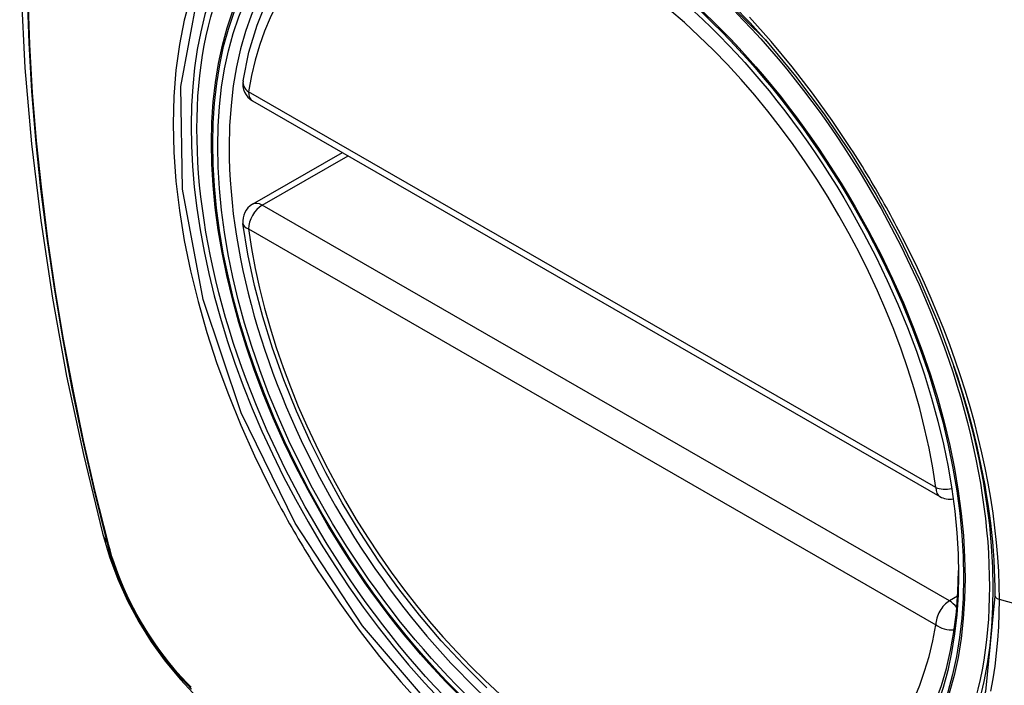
# Model space of a CAD drawing. Header units: inches. Extents: x 581 to 683, y 228 to 312.
# Tile 55 of 104: x 681.054 to 681.656, y 240.8 to 241.207. Entities that reach past the tile are written whole.
import ezdxf

# ---------------------------------------------------------------- set-up
doc = ezdxf.new("R2010")
doc.units = ezdxf.units.IN
doc.header["$MEASUREMENT"] = 0
doc.layers.add('Visible Edges(ANSI)', color=7, linetype='Continuous', lineweight=25)
doc.layers.add('Visible Tangent Edges(ANSI)', color=7, linetype='Continuous', lineweight=25)

msp = doc.modelspace()

# ---------------------------------------------------------------- linework, layer by layer
at = {"layer": 'Visible Edges(ANSI)'}
for p, q in [((681.19638, 241.1575), (681.61612, 240.91578)), ((681.19638, 241.09428), (681.25127, 241.12589))]:
    msp.add_line(p, q, dxfattribs=at)
at = {"layer": 'Visible Edges(ANSI)', "flags": 128}
for points in [[(681.10824, 241.60119), (681.0954, 241.56308), (681.08435, 241.52385), (681.07506, 241.48356), (681.0675, 241.44229), (681.06166, 241.4001), (681.05752, 241.35705), (681.05504, 241.31321), (681.05422, 241.26864), (681.05504, 241.22339), (681.05746, 241.17754), (681.06148, 241.13115), (681.06708, 241.08427), (681.07423, 241.03698), (681.08291, 240.98934), (681.0931, 240.94143), (681.10477, 240.89331)], [(681.19062, 241.16963), (681.19423, 241.1872), (681.19917, 241.20376), (681.20545, 241.21922), (681.21305, 241.23348), (681.22195, 241.24643), (681.23211, 241.25795), (681.24348, 241.26793), (681.25595, 241.27627)], [(681.50971, 241.19464), (681.52809, 241.17258), (681.5455, 241.14941), (681.56191, 241.12517), (681.57719, 241.10005), (681.59124, 241.07423), (681.60396, 241.04789), (681.61527, 241.02118), (681.62511, 240.99425)], [(681.33942, 240.79904), (681.32536, 240.81293), (681.31169, 240.82768), (681.29847, 240.84323), (681.28577, 240.85949), (681.27362, 240.87641), (681.2621, 240.89389), (681.25125, 240.91188), (681.24111, 240.93027), (681.23174, 240.94901), (681.22317, 240.96799), (681.21544, 240.98714), (681.20859, 241.00637), (681.20266, 241.0256), (681.19766, 241.04474), (681.19363, 241.06371), (681.19057, 241.08244)], [(681.10477, 240.89331), (681.10901, 240.87901), (681.11415, 240.86528), (681.12014, 240.85207), (681.12695, 240.83934), (681.13457, 240.82708), (681.14302, 240.81529), (681.15234, 240.80397), (681.16262, 240.79314)]]:
    msp.add_lwpolyline(points, dxfattribs=at)
at = {"layer": 'Visible Edges(ANSI)'}
for centre, start, end in [((681.20228, 241.16773), 170.73318, 240.06401), ((681.20228, 241.08405), 119.93599, 187.8207), ((681.62202, 240.92602), 240.06401, 281.2647)]:
    msp.add_arc(centre, 0.01181, start, end, dxfattribs=at)
msp.add_ellipse((681.40136, 240.99882), major_axis=(-0.15963, 0.2772), ratio=0.578093, dxfattribs=at)
msp.add_ellipse((681.40484, 241.00082), major_axis=(0.15718, -0.27294), ratio=0.578093, start_param=2.362013, end_param=7.062765, dxfattribs=at)
at = {"layer": 'Visible Tangent Edges(ANSI)'}
for p, q in [((681.61366, 240.92121), (681.19392, 241.16292)), ((681.20228, 241.0937), (681.25472, 241.1239)), ((681.62202, 240.85199), (681.20228, 241.0937)), ((681.19392, 241.07924), (681.61366, 240.83752)), ((681.1083, 240.8872), (681.10818, 240.88766)), ((681.627, 240.85486), (681.62202, 240.85199)), ((681.83728, 240.80166), (681.65253, 240.85288))]:
    msp.add_line(p, q, dxfattribs=at)
at = {"layer": 'Visible Tangent Edges(ANSI)', "flags": 128}
for points in [[(681.45923, 241.24468), (681.50966, 241.19468)], [(681.0587, 241.2216), (681.05975, 241.19263), (681.06148, 241.1633), (681.06389, 241.13366), (681.06698, 241.10372), (681.07075, 241.07353), (681.07519, 241.04309), (681.08031, 241.01241), (681.08609, 240.98153), (681.09254, 240.95046), (681.09964, 240.91924), (681.1074, 240.88789)], [(681.10818, 240.88766), (681.10041, 240.91894), (681.09329, 240.95009), (681.08683, 240.98108), (681.08103, 241.0119), (681.0759, 241.04252), (681.07144, 241.07291), (681.06765, 241.10305), (681.06455, 241.13293), (681.06212, 241.16252), (681.06039, 241.19179), (681.05934, 241.22069)], [(681.15846, 241.22081), (681.15468, 241.20664), (681.15174, 241.19177), (681.14962, 241.17624), (681.14835, 241.1601), (681.14793, 241.14339), (681.14836, 241.12615), (681.14965, 241.10849), (681.15179, 241.09046), (681.15476, 241.07214), (681.15855, 241.05357), (681.16314, 241.03482), (681.16854, 241.01596), (681.17471, 240.99703), (681.18165, 240.97812), (681.1893, 240.95933), (681.19764, 240.9407), (681.20665, 240.92228)], [(681.6498, 240.85503), (681.64404, 240.79674), (681.62706, 240.74778), (681.59954, 240.71028), (681.56297, 240.68626), (681.51898, 240.67676), (681.46939, 240.68206), (681.41662, 240.70194), (681.36305, 240.73549), (681.31126, 240.78115), (681.26356, 240.83674), (681.22237, 240.89959), (681.1895, 240.96699), (681.16624, 241.03612), (681.15374, 241.10357), (681.15259, 241.16623), (681.16285, 241.22102)], [(681.56185, 241.12842), (681.55043, 241.14549), (681.53848, 241.16209), (681.52606, 241.17815), (681.5132, 241.19363), (681.49994, 241.20848)], [(681.59338, 241.07381), (681.59218, 241.07614), (681.59096, 241.07847), (681.58974, 241.08079), (681.58851, 241.08311), (681.58727, 241.08543), (681.58601, 241.08774), (681.58475, 241.09004), (681.58348, 241.09234), (681.5822, 241.09464), (681.58091, 241.09693), (681.5796, 241.09921), (681.57829, 241.10149), (681.57697, 241.10377), (681.57565, 241.10604), (681.57431, 241.1083), (681.57296, 241.11056), (681.5716, 241.11281), (681.57024, 241.11506), (681.56886, 241.1173), (681.56748, 241.11954), (681.56609, 241.12177), (681.56468, 241.12399), (681.56327, 241.12621), (681.56185, 241.12842)], [(681.65253, 240.85288), (681.65242, 240.86139), (681.6521, 240.87003), (681.65156, 240.8788), (681.6508, 240.88767), (681.64984, 240.89663), (681.64866, 240.90568), (681.64727, 240.91481), (681.64568, 240.924), (681.64388, 240.93324), (681.64187, 240.94252), (681.63966, 240.95183), (681.63725, 240.96119), (681.63463, 240.9706), (681.63181, 240.98004), (681.62879, 240.98951), (681.62558, 240.99898), (681.62217, 241.00845), (681.61859, 241.0179), (681.61482, 241.02732), (681.61087, 241.03671), (681.60675, 241.04606), (681.60246, 241.05536), (681.598, 241.06462), (681.59338, 241.07381)], [(681.62511, 240.99425), (681.62709, 240.98822), (681.629, 240.9822), (681.63083, 240.97618), (681.63257, 240.97018), (681.63423, 240.96419), (681.63581, 240.95822), (681.63731, 240.95227), (681.63872, 240.94635), (681.64005, 240.94043), (681.64129, 240.93453), (681.64245, 240.92865), (681.64353, 240.92279), (681.64452, 240.91695), (681.64543, 240.91113), (681.64626, 240.90535), (681.647, 240.89959), (681.64765, 240.89387), (681.64822, 240.88819), (681.6487, 240.88254), (681.64909, 240.87694), (681.6494, 240.87139), (681.64962, 240.86588), (681.64975, 240.86043), (681.6498, 240.85503)], [(681.20665, 240.92228), (681.20785, 240.91995), (681.20906, 240.91762), (681.21027, 240.9153), (681.2115, 240.91297), (681.21274, 240.91066), (681.21399, 240.90835), (681.21525, 240.90604), (681.21652, 240.90374), (681.2178, 240.90144), (681.21909, 240.89915), (681.22039, 240.89687), (681.2217, 240.89459), (681.22302, 240.89231), (681.22435, 240.89004), (681.22569, 240.88778), (681.22704, 240.88552), (681.2284, 240.88327), (681.22977, 240.88102), (681.23115, 240.87878), (681.23253, 240.87655), (681.23393, 240.87432), (681.23534, 240.8721), (681.23675, 240.86989), (681.23818, 240.86768)], [(681.1074, 240.88789), (681.10849, 240.88384), (681.10969, 240.87978), (681.11101, 240.8757), (681.11243, 240.87163), (681.11395, 240.86755), (681.11558, 240.86349), (681.11731, 240.85944), (681.11914, 240.85541), (681.12106, 240.8514), (681.12307, 240.84743), (681.12518, 240.8435), (681.12737, 240.8396), (681.12964, 240.83576), (681.132, 240.83197), (681.13443, 240.82824), (681.13694, 240.82458), (681.13951, 240.82098), (681.14216, 240.81746), (681.14486, 240.81403), (681.14762, 240.81067), (681.15044, 240.80741), (681.15331, 240.80423), (681.15623, 240.80116), (681.15918, 240.7982)], [(681.15903, 240.79933), (681.15614, 240.80225), (681.15329, 240.80528), (681.15048, 240.8084), (681.14773, 240.81161), (681.14503, 240.8149), (681.14239, 240.81827), (681.13981, 240.82172), (681.13729, 240.82524), (681.13484, 240.82883), (681.13246, 240.83248), (681.13016, 240.83618), (681.12794, 240.83994), (681.1258, 240.84374), (681.12374, 240.84759), (681.12177, 240.85147), (681.11988, 240.85539), (681.11809, 240.85933), (681.11639, 240.86329), (681.11479, 240.86727), (681.11329, 240.87125), (681.11189, 240.87525), (681.11059, 240.87924), (681.10939, 240.88323), (681.1083, 240.8872)], [(681.23818, 240.86768), (681.24964, 240.85064), (681.26161, 240.8341), (681.27404, 240.81811), (681.28694, 240.80268), (681.30027, 240.78787)], [(681.6473, 240.79699), (681.64868, 240.80454), (681.64986, 240.81225), (681.65082, 240.82012), (681.65157, 240.82812), (681.65211, 240.83626), (681.65243, 240.84452), (681.65253, 240.85288)]]:
    msp.add_lwpolyline(points, dxfattribs=at)
at = {"layer": 'Visible Tangent Edges(ANSI)'}
for centre, major_axis, ratio, start_param, end_param in [((681.40384, 241.00025), (-0.17285, 0.30015), 0.578093, 5.049711, 10.658253), ((681.40379, 241.00022), (-0.1503, 0.261), 0.578093, 4.099688, 6.899754), ((681.20228, 241.16773), (-0.01166, 0.0019), 0.665724, 0, 0.886269), ((681.20228, 241.16773), (-0.00589, -0.01024), 0.578093, 5.495853, 6.283185), ((681.20228, 241.08405), (-0.00589, -0.01024), 0.578093, 3.925057, 5.495853), ((681.20228, 241.08405), (-0.00589, 0.01024), 0.578093, 5.499721, 6.283185), ((681.20228, 241.08405), (-0.0117, -0.00161), 0.469248, 0, 0.71371), ((681.40379, 241.00022), (0.1503, -0.261), 0.578093, 4.099688, 6.899754), ((681.62202, 240.92602), (-0.00589, -0.01024), 0.578093, 5.495853, 6.283185), ((681.62202, 240.92602), (-0.0117, -0.00161), 0.469248, 0.71371, 1.627234), ((681.21915, 240.92276), (-0.11438, -0.02945), 0.352863, 0, 0.142152), ((681.11671, 240.8908), (-0.00953, -0.00245), 0.357658, 0.142431, 0.406138), ((681.62202, 240.84233), (0.00589, 0.01024), 0.578093, 0.783464, 2.354261), ((681.62202, 240.84233), (0.00589, -0.01024), 0.578093, 1.794906, 2.358128), ((681.65467, 240.85543), (-0.00492, 0), 0.575862, 0.141897, 1.122073), ((681.62202, 240.84233), (0.01166, -0.0019), 0.665724, 4.027862, 5.067773)]:
    msp.add_ellipse(centre, major_axis=major_axis, ratio=ratio, start_param=start_param, end_param=end_param, dxfattribs=at)
for centre, major_axis in [((681.40444, 241.00059), (0.17078, -0.29656)), ((681.40146, 240.99888), (-0.16238, 0.28198)), ((681.40136, 240.99882), (0.16178, -0.28094))]:
    msp.add_ellipse(centre, major_axis=major_axis, ratio=0.578093, dxfattribs=at)

doc.saveas('drawing.dxf')
